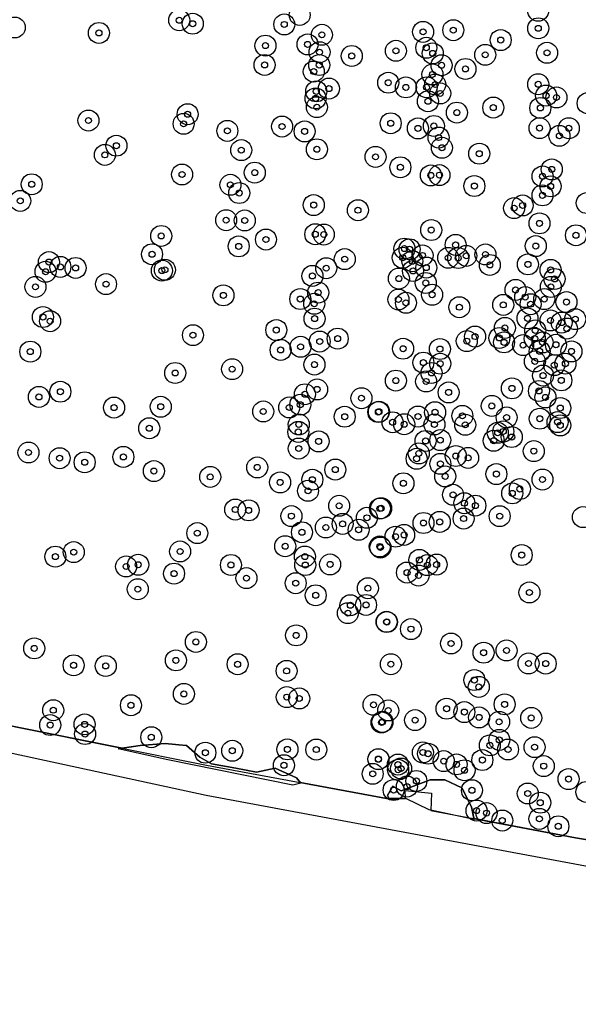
# Model space of a CAD drawing. Header units: inches. Extents: x 128668 to 131679, y 413272 to 413787.
# Tile 3 of 116: x 128920 to 129013, y 413441 to 413605. Entities that reach past the tile are written whole.
import ezdxf

# ---------------------------------------------------------------- set-up
doc = ezdxf.new("R2010")
doc.units = ezdxf.units.IN
doc.header["$MEASUREMENT"] = 0
doc.header["$PDMODE"] = 33
doc.header["$PDSIZE"] = -3
for name, color, linetype in [('Niet gedetecteerde gebieden (D-gebied) (ca. 44.659 m2)', 1, 'Continuous'), ('Onderzoeksgebied Capelsche UW (ca. 743.790 m2)', 5, 'Continuous'), ('Significante objecten binnen onderzoeksgebied', 3, 'Continuous'), ('Veiligheidsmarge objecten d.d. 230531', 6, 'Continuous'), ('Verstoorde gebieden (C-gebied) (ca. 90.096 m2)', 40, 'Continuous'), ('Vrijgegeven gebieden (A+B gebied) (ca. 609.035 m2)', 3, 'Continuous')]:
    doc.layers.add(name, color=color, linetype=linetype)

msp = doc.modelspace()

# ---------------------------------------------------------------- linework, layer by layer
at = {"layer": 'Niet gedetecteerde gebieden (D-gebied) (ca. 44.659 m2)'}
for points in [[(129137.65, 413441.08), (128950.88, 413475.91), (128863.78, 413494.75)], [(128889.66, 413493.41), (128919.91, 413487.17), (128950.93, 413480.98), (128981.56, 413475.27), (128984.09, 413475.4), (128984.06, 413476.75), (128988.42, 413476.27), (128988.32, 413473.43), (129012.48, 413468.86), (129032.07, 413465.57)]]:
    msp.add_lwpolyline(points, dxfattribs=at)
at = {"layer": 'Onderzoeksgebied Capelsche UW (ca. 743.790 m2)'}
msp.add_lwpolyline([(129137.65, 413441.08), (128950.88, 413475.91), (128863.78, 413494.75), (128795.84, 413509.99), (128795.4, 413513.12), (128798.25, 413522.64), (128815.56, 413559.31), (128827.3, 413591.06), (128834.13, 413609.92)], dxfattribs=at)
at = {"layer": 'Significante objecten binnen onderzoeksgebied'}
for p in [(128946.38, 413605.22), (128948.64, 413604.64), (128963.9, 413604.52), (128933, 413603.1), (128970.17, 413602.79), (128987.04, 413603.28), (128992.08, 413603.56), (129006.24, 413603.87), (128967.78, 413601.19), (128999.98, 413601.91), (128960.76, 413600.98), (128969.78, 413599.89), (128982.51, 413600.12), (128987.58, 413600.63), (128988.65, 413599.69), (128997.4, 413599.45), (129007.71, 413599.79), (128960.62, 413597.76), (128969.73, 413597.75), (128975.15, 413599.26), (128990.12, 413597.71), (128968.81, 413596.66), (128988.61, 413596.18), (128994.11, 413597.09), (128981.23, 413594.8), (128989.06, 413594.5), (129006.23, 413594.54), (128969.23, 413593.36), (128971.34, 413593.82), (128984.17, 413594.02), (128987.62, 413594.03), (128989.9, 413593.01), (128969.12, 413592.19), (128987.85, 413591.7), (129007.55, 413592.65), (129009.28, 413592.34), (128947.79, 413589.54), (128969.33, 413590.72), (128992.67, 413589.81), (128998.75, 413590.65), (129006.59, 413590.59), (128931.25, 413588.49), (128947.12, 413587.94), (128981.64, 413588.03), (128954.41, 413586.77), (128963.53, 413587.49), (128967.29, 413586.68), (128986.18, 413587.18), (128988.84, 413587.58), (129006.46, 413587.23), (129011.34, 413587.2), (128989.63, 413585.65), (129009.77, 413585.94), (128935.91, 413584.29), (128956.73, 413583.55), (128969.33, 413583.69), (128990.18, 413583.95), (128996.41, 413582.96), (128933.99, 413582.76), (128979.11, 413582.43), (128958.98, 413579.8), (128983.25, 413580.69), (129008.5, 413580.34), (128946.86, 413579.49), (128988.34, 413579.34), (128989.77, 413579.39), (129006.96, 413579.17), (128921.79, 413577.85), (128954.92, 413577.77), (128956.38, 413576.4), (128995.59, 413577.57), (129008.3, 413577.51), (128919.88, 413575.09), (129006.95, 413576.01), (128968.81, 413574.39), (128976.18, 413573.53), (129002.22, 413573.88), (129003.64, 413574.33), (128954.21, 413571.87), (128957.31, 413571.82), (128988.4, 413570.23), (129006.45, 413571.34), (128943.38, 413569.24), (128960.85, 413568.64), (128969.07, 413569.52), (128970.49, 413569.48), (129012.53, 413569.35), (128956.3, 413567.5), (128983.94, 413567.12), (128984.79, 413567.01), (128992.47, 413567.75), (129005.83, 413567.55), (128924.66, 413564.88), (128941.85, 413566.18), (128973.98, 413565.37), (128983.64, 413565.6), (128985.25, 413565.02), (128986.95, 413565.99), (128991.23, 413565.59), (128992.9, 413565.56), (128994.23, 413565.92), (128997.44, 413566.15), (128924.09, 413563.27), (128926.57, 413564.07), (128929.11, 413563.9), (128943.49, 413563.46), (128944, 413563.59), (128970.89, 413563.86), (128985.36, 413563.4), (128987.58, 413563.96), (128998.17, 413564.4), (129004.52, 413564.5), (129008.3, 413563.57), (128968.59, 413562.57), (128983, 413562.13), (129008.97, 413562.06), (128922.42, 413560.75), (128934.18, 413561.2), (128987.49, 413561.4), (129002.46, 413560.24), (129008.34, 413560.75), (128953.75, 413559.33), (128966.57, 413558.72), (128969.55, 413559.78), (128982.93, 413558.64), (128988.55, 413559.43), (129004.07, 413559.04), (129007.24, 413558.7), (128968.89, 413557.92), (128984.19, 413558.09), (128993.09, 413557.35), (129000.41, 413557.74), (129004.97, 413557.85), (129010.95, 413558.21), (128923.66, 413555.72), (128924.86, 413555.02), (128968.95, 413555.45), (129004.45, 413555.49), (129008.29, 413555.14), (129012.41, 413555.36), (128962.57, 413553.54), (129000.68, 413553.9), (129005.73, 413553.49), (129010.14, 413554.79), (129011.01, 413553.79), (128948.68, 413552.69), (128972.8, 413552.11), (128995.71, 413552.46), (128999.76, 413552.22), (129005.66, 413552.11), (128963.29, 413550.23), (128966.62, 413550.75), (128969.8, 413551.63), (128983.71, 413550.43), (128989.85, 413550.38), (128994.33, 413551.7), (129000.54, 413551.49), (129003.72, 413551.03), (129006.96, 413551.47), (129009.2, 413551.09), (128921.56, 413549.94), (129006.47, 413550), (129011.78, 413549.98), (128955.21, 413547.02), (128968.93, 413547.78), (128987.09, 413548.11), (128989.9, 413547.93), (129005.68, 413548.31), (129008.91, 413547.69), (129010.77, 413547.93), (128945.71, 413546.38), (128988.45, 413546.38), (129007.04, 413545.95), (129010.09, 413545.15), (128969.38, 413543.64), (128982.5, 413545.11), (128987.55, 413544.97), (129001.85, 413543.82), (128922.99, 413542.39), (128926.57, 413543.26), (128967.33, 413542.83), (128976.77, 413542.18), (128991.3, 413543.14), (129006.36, 413543.38), (129007.44, 413542.31), (128935.52, 413540.61), (128943.3, 413540.75), (128964.73, 413540.63), (128966.57, 413541.09), (128998.5, 413540.89), (129009.92, 413540.54), (128960.39, 413539.96), (128973.97, 413539.09), (128979.58, 413539.87), (128979.68, 413539.92), (128986.2, 413539.12), (128989.04, 413539.83), (128993.59, 413539.23), (129000.97, 413538.96), (129006.5, 413538.76), (128941.39, 413537.16), (128966.32, 413537.8), (128981.96, 413538.16), (128983.89, 413537.83), (128988.93, 413537.79), (128994.07, 413537.74), (129009.47, 413538.19), (129009.91, 413537.64), (128966.24, 413536.55), (128999.49, 413536.41), (129000.42, 413536.63), (129001.82, 413535.7), (128966.31, 413533.78), (128969.62, 413534.97), (128987.46, 413535.04), (128989.91, 413535.18), (128998.81, 413535.08), (128921.25, 413533.12), (128926.45, 413532.17), (128937.07, 413532.38), (128985.97, 413532.08), (128986.33, 413532.96), (128992.5, 413532.53), (128994.55, 413532.22), (129005.5, 413533.35), (128930.62, 413531.48), (128959.39, 413530.63), (128989.92, 413531.23), (128942.16, 413530.02), (128951.55, 413529.05), (128972.41, 413530.27), (128990.73, 413529.13), (128999.26, 413529.52), (128963.21, 413528.13), (128968.58, 413528.58), (128983.76, 413527.98), (129006.95, 413528.61), (128967.86, 413526.73), (128992.03, 413526.06), (129001.91, 413526.3), (129003.18, 413527.03), (128973.05, 413524.23), (128980.05, 413523.82), (128993.92, 413524.66), (128995.76, 413524.26), (128955.72, 413523.6), (128957.95, 413523.47), (128965.09, 413522.51), (128977.68, 413522.23), (128979.85, 413523.77), (128999.81, 413522.5), (128970.83, 413520.61), (128973.63, 413521.21), (128987.11, 413521.36), (128989.82, 413521.54), (128993.8, 413522.1), (128949.4, 413519.67), (128966.85, 413519.81), (128976.3, 413520.23), (128982.45, 413519.08), (128983.88, 413519.37), (128964.05, 413517.48), (128979.82, 413517.45), (128979.93, 413517.27), (128925.73, 413515.75), (128928.8, 413516.5), (128946.53, 413516.61), (128967.33, 413515.76), (129003.48, 413516.02), (128937.53, 413514.11), (128939.54, 413514.4), (128955.01, 413514.36), (128967.4, 413514.35), (128971.54, 413514.45), (128986.42, 413515.2), (128987.76, 413514.33), (128989.3, 413514.43), (128945.52, 413512.91), (128984.36, 413513.09), (128986.28, 413512.6), (128957.59, 413512.16), (128965.8, 413511.32), (128939.48, 413510.32), (128969.14, 413509.3), (128977.84, 413510.48), (129004.77, 413509.77), (128974.92, 413507.64), (128977.53, 413507.69), (128974.5, 413506.32), (128980.95, 413504.88), (128981, 413504.84), (128965.88, 413502.62), (128985.02, 413503.66), (128949.16, 413501.52), (128991.71, 413501.26), (128922.21, 413500.45), (128997.13, 413499.73), (129000.95, 413500.1), (128928.78, 413497.62), (128934.13, 413497.51), (128945.83, 413498.45), (128956.12, 413497.8), (128981.67, 413497.81), (129004.62, 413497.93), (129007.48, 413497.91), (128964.29, 413496.69), (128995.59, 413495.17), (128947.16, 413492.85), (128996.33, 413494.02), (128938.34, 413490.96), (128964.32, 413492.32), (128966.4, 413492.09), (128978.78, 413491.03), (129000.64, 413491.11), (128925.38, 413490.13), (128981.23, 413490.09), (128990.96, 413490.39), (128993.92, 413489.82), (128924.87, 413487.66), (128930.61, 413487.77), (128980.11, 413488.09), (128980.26, 413488.18), (128985.71, 413488.48), (128996.38, 413488.93), (128999.72, 413488.19), (129005.07, 413488.85), (128930.69, 413486.16), (128941.73, 413485.62), (128999.75, 413485.18), (128950.74, 413483.05), (128955.23, 413483.37), (128964.42, 413483.6), (128969.24, 413483.57), (128987, 413483.09), (128987.87, 413482.88), (128998.17, 413484.27), (129001.2, 413483.58), (129005.63, 413483.97), (128979.59, 413481.98), (128979.59, 413481.95), (128990.49, 413481.64), (128992.62, 413481.1), (128996.92, 413481.82), (128963.84, 413480.95), (128978.64, 413479.52), (128982.85, 413481.06), (128982.88, 413480.21), (128983.37, 413480.41), (128993.95, 413480.11), (129007.16, 413480.81), (128985.92, 413478.33), (129011.29, 413478.65), (128982.13, 413476.82), (128984.35, 413477.39), (128995.19, 413476.78), (129004.49, 413476.24), (129006.58, 413474.71), (128995.95, 413473.39), (128997.62, 413472.97), (129000.25, 413471.73), (129006.43, 413472.01), (129009.59, 413470.77)]:
    msp.add_point(p, dxfattribs=at)
at = {"layer": 'Veiligheidsmarge objecten d.d. 230531', "color": 6, "linetype": 'Continuous', "lineweight": 25}
for centre in [(129006.22, 413606.8), (128946.38, 413605.22), (128966.47, 413606.11), (128918.97, 413604.01), (128933, 413603.1), (128948.64, 413604.64), (128963.9, 413604.52), (128987.04, 413603.28), (128992.08, 413603.56), (129006.24, 413603.87), (128970.17, 413602.79), (128999.98, 413601.91), (128960.76, 413600.98), (128967.78, 413601.19), (128969.78, 413599.89), (128982.51, 413600.12), (128987.58, 413600.63), (129007.71, 413599.79), (128975.15, 413599.26), (128988.65, 413599.69), (128997.4, 413599.45), (128960.62, 413597.76), (128968.81, 413596.66), (128969.73, 413597.75), (128990.12, 413597.71), (128994.11, 413597.09), (128988.61, 413596.18), (128969.23, 413593.36), (128971.34, 413593.82), (128981.23, 413594.8), (128984.17, 413594.02), (128987.62, 413594.03), (128989.06, 413594.5), (129006.23, 413594.54), (128969.12, 413592.19), (128987.85, 413591.7), (128989.9, 413593.01), (129007.55, 413592.65), (129009.28, 413592.34), (128969.33, 413590.72), (128998.75, 413590.65), (129006.59, 413590.59), (129014.48, 413591.37), (128931.25, 413588.49), (128947.79, 413589.54), (128992.67, 413589.81), (128947.12, 413587.94), (128954.41, 413586.77), (128963.53, 413587.49), (128967.29, 413586.68), (128981.64, 413588.03), (128986.18, 413587.18), (128988.84, 413587.58), (129006.46, 413587.23), (129011.34, 413587.2), (128989.63, 413585.65), (129009.77, 413585.94), (128935.91, 413584.29), (128956.73, 413583.55), (128969.33, 413583.69), (128990.18, 413583.95), (128933.99, 413582.76), (128979.11, 413582.43), (128996.41, 413582.96), (128983.25, 413580.69), (129008.5, 413580.34), (128946.86, 413579.49), (128958.98, 413579.8), (128988.34, 413579.34), (128989.77, 413579.39), (129006.96, 413579.17), (128921.79, 413577.85), (128954.92, 413577.77), (128995.59, 413577.57), (129008.3, 413577.51), (128919.88, 413575.09), (128956.38, 413576.4), (129006.95, 413576.01), (128968.81, 413574.39), (128976.18, 413573.53), (129002.22, 413573.88), (129003.64, 413574.33), (129014.34, 413574.73), (128954.21, 413571.87), (128957.31, 413571.82), (128988.4, 413570.23), (129006.45, 413571.34), (128943.38, 413569.24), (128960.85, 413568.64), (128969.07, 413569.52), (128970.49, 413569.48), (129012.53, 413569.35), (128956.3, 413567.5), (128983.94, 413567.12), (128984.79, 413567.01), (128992.47, 413567.75), (129005.83, 413567.55), (128941.85, 413566.18), (128973.98, 413565.37), (128983.64, 413565.6), (128986.95, 413565.99), (128991.23, 413565.59), (128992.9, 413565.56), (128994.23, 413565.92), (128997.44, 413566.15), (128924.66, 413564.88), (128926.57, 413564.07), (128929.11, 413563.9), (128970.89, 413563.86), (128985.25, 413565.02), (128987.58, 413563.96), (128998.17, 413564.4), (129004.52, 413564.5), (128924.09, 413563.27), (128943.49, 413563.46), (128944, 413563.59), (128968.59, 413562.57), (128983, 413562.13), (128985.36, 413563.4), (129008.3, 413563.57), (129008.97, 413562.06), (128922.42, 413560.75), (128934.18, 413561.2), (128987.49, 413561.4), (129008.34, 413560.75), (128953.75, 413559.33), (128966.57, 413558.72), (128969.55, 413559.78), (128988.55, 413559.43), (129002.46, 413560.24), (129004.07, 413559.04), (129007.24, 413558.7), (128968.89, 413557.92), (128982.93, 413558.64), (128984.19, 413558.09), (128993.09, 413557.35), (129000.41, 413557.74), (129004.97, 413557.85), (129010.95, 413558.21), (128923.66, 413555.72), (128968.95, 413555.45), (129004.45, 413555.49), (128924.86, 413555.02), (129000.68, 413553.9), (129008.29, 413555.14), (129010.14, 413554.79), (129011.01, 413553.79), (129012.41, 413555.36), (128948.68, 413552.69), (128962.57, 413553.54), (128972.8, 413552.11), (128995.71, 413552.46), (128999.76, 413552.22), (129005.66, 413552.11), (129005.73, 413553.49), (128966.62, 413550.75), (128969.8, 413551.63), (128994.33, 413551.7), (129000.54, 413551.49), (129003.72, 413551.03), (129006.96, 413551.47), (129009.2, 413551.09), (128921.56, 413549.94), (128963.29, 413550.23), (128983.71, 413550.43), (128989.85, 413550.38), (129006.47, 413550), (129011.78, 413549.98), (128968.93, 413547.78), (128987.09, 413548.11), (128989.9, 413547.93), (129005.68, 413548.31), (129008.91, 413547.69), (129010.77, 413547.93), (128945.71, 413546.38), (128955.21, 413547.02), (128988.45, 413546.38), (129007.04, 413545.95), (128982.5, 413545.11), (128987.55, 413544.97), (129010.09, 413545.15), (128922.99, 413542.39), (128926.57, 413543.26), (128967.33, 413542.83), (128969.38, 413543.64), (128991.3, 413543.14), (129001.85, 413543.82), (129006.36, 413543.38), (129007.44, 413542.31), (128935.52, 413540.61), (128943.3, 413540.75), (128964.73, 413540.63), (128966.57, 413541.09), (128976.77, 413542.18), (128998.5, 413540.89), (128960.39, 413539.96), (128973.97, 413539.09), (128979.58, 413539.87), (128979.68, 413539.92), (128986.2, 413539.12), (128989.04, 413539.83), (128993.59, 413539.23), (129009.92, 413540.54), (128966.32, 413537.8), (128981.96, 413538.16), (128983.89, 413537.83), (128988.93, 413537.79), (128994.07, 413537.74), (129000.97, 413538.96), (129006.5, 413538.76), (129009.47, 413538.19), (129009.91, 413537.64), (128941.39, 413537.16), (128966.24, 413536.55), (128999.49, 413536.41), (129000.42, 413536.63), (129001.82, 413535.7), (128969.62, 413534.97), (128987.46, 413535.04), (128989.91, 413535.18), (128998.81, 413535.08), (128921.25, 413533.12), (128966.31, 413533.78), (128986.33, 413532.96), (128992.5, 413532.53), (129005.5, 413533.35), (128926.45, 413532.17), (128930.62, 413531.48), (128937.07, 413532.38), (128985.97, 413532.08), (128989.92, 413531.23), (128994.55, 413532.22), (128942.16, 413530.02), (128959.39, 413530.63), (128972.41, 413530.27), (128990.73, 413529.13), (128999.26, 413529.52), (128951.55, 413529.05), (128963.21, 413528.13), (128968.58, 413528.58), (128983.76, 413527.98), (129006.95, 413528.61), (128967.86, 413526.73), (128992.03, 413526.06), (129001.91, 413526.3), (129003.18, 413527.03), (128973.05, 413524.23), (128993.92, 413524.66), (128995.76, 413524.26), (128955.72, 413523.6), (128957.95, 413523.47), (128979.85, 413523.77), (128980.05, 413523.82), (128965.09, 413522.51), (128973.63, 413521.21), (128977.68, 413522.23), (128987.11, 413521.36), (128989.82, 413521.54), (128993.8, 413522.1), (128999.81, 413522.5), (129013.69, 413522.34), (128949.4, 413519.67), (128966.85, 413519.81), (128970.83, 413520.61), (128976.3, 413520.23), (128983.88, 413519.37), (128982.45, 413519.08), (128928.8, 413516.5), (128946.53, 413516.61), (128964.05, 413517.48), (128979.82, 413517.45), (128979.93, 413517.27), (129003.48, 413516.02), (128925.73, 413515.75), (128939.54, 413514.4), (128955.01, 413514.36), (128967.33, 413515.76), (128967.4, 413514.35), (128971.54, 413514.45), (128986.42, 413515.2), (128987.76, 413514.33), (128989.3, 413514.43), (128937.53, 413514.11), (128945.52, 413512.91), (128984.36, 413513.09), (128957.59, 413512.16), (128965.8, 413511.32), (128986.28, 413512.6), (128939.48, 413510.32), (128977.84, 413510.48), (129004.77, 413509.77), (128969.14, 413509.3), (128974.5, 413506.32), (128974.92, 413507.64), (128977.53, 413507.69), (128980.95, 413504.88), (128981, 413504.84), (128985.02, 413503.66), (128949.16, 413501.52), (128965.88, 413502.62), (128991.71, 413501.26), (128922.21, 413500.45), (128997.13, 413499.73), (129000.95, 413500.1), (128945.83, 413498.45), (129004.62, 413497.93), (129007.48, 413497.91), (128928.78, 413497.62), (128934.13, 413497.51), (128956.12, 413497.8), (128964.29, 413496.69), (128981.67, 413497.81), (128995.59, 413495.17), (128996.33, 413494.02), (128947.16, 413492.85), (128964.32, 413492.32), (128966.4, 413492.09), (128925.38, 413490.13), (128938.34, 413490.96), (128978.78, 413491.03), (128981.23, 413490.09), (128990.96, 413490.39), (128993.92, 413489.82), (129000.64, 413491.11), (128980.11, 413488.09), (128980.26, 413488.18), (128985.71, 413488.48), (128996.38, 413488.93), (128999.72, 413488.19), (129005.07, 413488.85), (128924.87, 413487.66), (128930.61, 413487.77), (128930.69, 413486.16), (128941.73, 413485.62), (128999.75, 413485.18), (128955.23, 413483.37), (128964.42, 413483.6), (128969.24, 413483.57), (128998.17, 413484.27), (129001.2, 413483.58), (129005.63, 413483.97), (128950.74, 413483.05), (128979.59, 413481.98), (128979.59, 413481.95), (128987, 413483.09), (128987.87, 413482.88), (128990.49, 413481.64), (128996.92, 413481.82), (128963.84, 413480.95), (128982.85, 413481.06), (128982.88, 413480.21), (128983.37, 413480.41), (128992.62, 413481.1), (128993.95, 413480.11), (129007.16, 413480.81), (128978.64, 413479.52), (128985.92, 413478.33), (129011.29, 413478.65), (128982.13, 413476.82), (128984.35, 413477.39), (128995.19, 413476.78), (129004.49, 413476.24), (129014.26, 413476.5), (128995.95, 413473.39), (129006.58, 413474.71), (128997.62, 413472.97), (129000.25, 413471.73), (129006.43, 413472.01), (129009.59, 413470.77)]:
    msp.add_circle(centre, 1.75, dxfattribs=at)
at = {"layer": 'Verstoorde gebieden (C-gebied) (ca. 90.096 m2)'}
for points in [[(128946.3, 413484.37), (128947.59, 413484.25), (128949.82, 413482.28), (128951.79, 413481.17), (128955.81, 413480.48), (128959.24, 413479.8), (128962.36, 413480.44), (128965.96, 413478.85), (128966.64, 413477.96), (128965.32, 413477.61), (128944.47, 413481.85), (128936.21, 413483.69), (128939.89, 413484.25), (128944.04, 413484.59), (128945.74, 413484.43)], [(128993.49, 413477.16), (128995.1, 413473.99), (128995.55, 413471.93), (128988.08, 413473.49), (128984.14, 413475.38), (128981.31, 413475.48), (128981.12, 413475.9), (128982, 413477.45), (128983.41, 413476.67), (128988.2, 413478.51), (128990.64, 413478.54)]]:
    msp.add_lwpolyline(points, close=True, dxfattribs=at)
at = {"layer": 'Vrijgegeven gebieden (A+B gebied) (ca. 609.035 m2)'}
msp.add_polyline3d([(129032.07, 413465.57, 0), (129012.48, 413468.86, 0), (128995.52, 413472.07, 0), (128995.1, 413473.99, 0), (128993.49, 413477.16, 0), (128990.64, 413478.54, 0), (128988.2, 413478.51, 0), (128983.41, 413476.67, 0), (128982, 413477.45, 0), (128981.12, 413475.9, 0), (128981.31, 413475.48, 0), (128983.85, 413475.39, 0), (128981.56, 413475.27, 0), (128966.56, 413478.06, 0), (128965.96, 413478.85, 0), (128962.36, 413480.44, 0), (128959.24, 413479.8, 0), (128955.81, 413480.48, 0), (128951.79, 413481.17, 0), (128949.82, 413482.28, 0), (128947.59, 413484.25, 0), (128946.3, 413484.37, 0), (128945.74, 413484.43, 0), (128944.04, 413484.59, 0), (128939.89, 413484.25, 0), (128936.85, 413483.79, 0), (128919.91, 413487.17, 0), (128909.18, 413489.38, 0)], dxfattribs=at)

doc.saveas('drawing.dxf')
